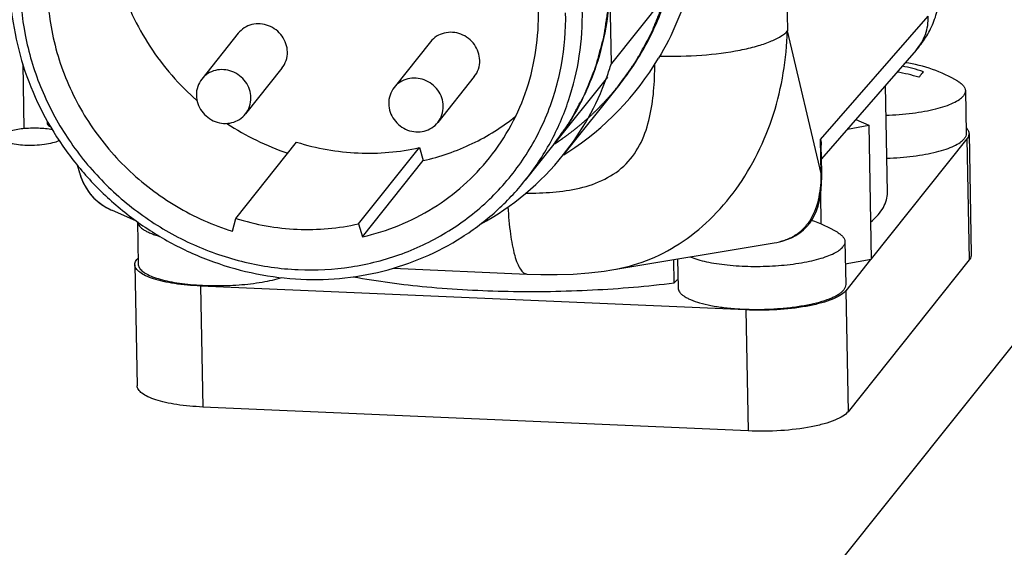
# Model space of a CAD drawing. Header units: millimetres. Extents: x 0 to 420, y 0 to 297.
# Tile 21 of 44: x 163 to 177, y 100 to 108. Entities that reach past the tile are written whole.
import ezdxf

# ---------------------------------------------------------------- set-up
doc = ezdxf.new("R2010")
doc.units = ezdxf.units.MM
doc.header["$LTSCALE"] = 23.1
doc.layers.add('COMPONENTS', color=7, linetype='CONTINUOUS')

msp = doc.modelspace()

# ---------------------------------------------------------------- linework, layer by layer
at = {"layer": 'COMPONENTS', "color": 9, "linetype": 'CONTINUOUS'}
for p, q in [((173.72734, 113.53892), (173.8418, 107.52022)), ((181.86538, 109.04005), (156.64517, 77.46499)), ((174.31487, 105.96475), (175.85605, 107.72916)), ((174.32411, 105.47908), (173.8418, 107.52022)), ((162.89212, 107.04886), (162.90979, 106.11952)), ((174.32411, 105.47908), (174.31487, 105.96475)), ((176.40857, 105.97318), (176.44148, 104.2431)), ((163.70873, 105.48309), (163.71176, 105.47311)), ((165.4361, 103.86985), (165.469, 102.13978)), ((174.67503, 103.80282), (174.70793, 102.07275)), ((173.24269, 103.52704), (173.27559, 101.79697))]:
    msp.add_line(p, q, dxfattribs=at)
at = {"layer": 'COMPONENTS', "color": 7, "linetype": 'CONTINUOUS'}
for p, q in [((171.31922, 107.05414), (171.27128, 109.57522)), ((172.10327, 108.03575), (171.31922, 107.05414)), ((165.97874, 107.48387), (165.45605, 106.82946)), ((168.7319, 107.36297), (168.20921, 106.70856)), ((175.68157, 107.24154), (174.32608, 105.68971)), ((166.60382, 106.98459), (166.08112, 106.33019)), ((169.35698, 106.86369), (168.83429, 106.20929)), ((171.44055, 106.75752), (170.63473, 105.74865)), ((175.27104, 105.2076), (175.24193, 106.73822)), ((176.38632, 106.66429), (176.39802, 106.04915)), ((174.6976, 106.11505), (175.00332, 106.17156)), ((174.81769, 106.25253), (175.00332, 106.17156)), ((175.00332, 106.17156), (175.03988, 104.24926)), ((176.43834, 106.04991), (176.47124, 104.31984)), ((165.94287, 104.83654), (166.81403, 105.92722)), ((167.69941, 104.75941), (168.57058, 105.85009)), ((168.57058, 105.85009), (168.62576, 105.66244)), ((170.47846, 105.87346), (170.08643, 105.38266)), ((174.32983, 105.49255), (174.32237, 105.88463)), ((176.40857, 105.97318), (175.03969, 104.25937)), ((163.70873, 105.48309), (163.67463, 105.59747)), ((167.7546, 104.57177), (168.62576, 105.66244)), ((174.3303, 105.43209), (174.32982, 105.49256)), ((174.32351, 104.75481), (174.31514, 105.19535)), ((164.15254, 104.96138), (164.18177, 104.94862)), ((164.17242, 104.95258), (164.50776, 104.80873)), ((164.53348, 104.79017), (164.54502, 104.18336)), ((165.89473, 104.65344), (165.94287, 104.83654)), ((167.69941, 104.75941), (167.7546, 104.57177)), ((171.32397, 104.09899), (173.64961, 104.48701)), ((174.66141, 104.50475), (174.67311, 103.88961)), ((164.49766, 104.17424), (164.53057, 102.44416)), ((164.52646, 104.24848), (164.54337, 104.26966)), ((172.22006, 103.9157), (172.21375, 104.24744)), ((172.26571, 104.25611), (172.27354, 103.84397)), ((175.03988, 104.24926), (174.66758, 104.18043)), ((175.03018, 104.24746), (174.67503, 103.80282)), ((176.44148, 104.2431), (174.70793, 102.07275)), ((168.19512, 104.12506), (170.11014, 104.04097)), ((173.24269, 103.52704), (165.4361, 103.86985)), ((173.27559, 101.79697), (165.469, 102.13978))]:
    msp.add_line(p, q, dxfattribs=at)
at = {"layer": 'COMPONENTS', "color": 2, "linetype": 'CONTINUOUS'}
msp.add_line((171.26251, 106.85507), (170.47846, 105.87346), dxfattribs=at)
at = {"layer": 'COMPONENTS', "color": 7, "linetype": 'CONTINUOUS'}
for points in [[(163.71173, 105.47317), (163.72658, 105.4284), (163.75327, 105.36168), (163.78522, 105.2973), (163.82238, 105.23619), (163.86452, 105.17929), (163.91261, 105.12601), (163.96599, 105.07717), (164.0236, 105.03364), (164.086, 104.99502), (164.15254, 104.96138)], [(173.64954, 104.487), (173.6886, 104.49415), (173.76169, 104.51136), (173.83154, 104.53341), (173.89818, 104.56068), (173.96043, 104.59301), (174.01771, 104.63031), (174.07041, 104.67279), (174.11728, 104.71904), (174.15824, 104.76857), (174.19506, 104.82314), (174.22717, 104.8819), (174.25432, 104.94412), (174.27759, 105.01221), (174.29681, 105.08662), (174.31152, 105.16593), (174.32187, 105.25004), (174.32805, 105.33883), (174.3303, 105.43209)], [(170.11011, 104.04097), (170.30846, 104.03461), (170.54237, 104.03375), (170.77168, 104.04094), (170.99655, 104.05695), (171.21669, 104.08254), (171.32532, 104.09922)]]:
    msp.add_lwpolyline(points, dxfattribs=at)
for centre, radius, start, end in [((168.46388, 109.24203), 4.11632, 302.834511, 329.073455), ((167.5413, 108.19588), 3.94668, 340.181658, 343.184461), ((175.11814, 104.96822), 2.07607, 71.247592, 79.925263), ((175.21787, 104.99358), 2.09272, 59.543737, 81.532747), ((167.59838, 108.17212), 3.88491, 321.408461, 340.024404), ((167.54542, 108.19444), 3.94232, 339.982458, 340.181128), ((175.03759, 104.70092), 2.25925, 72.374615, 80.539194), ((167.92619, 109.40716), 3.84394, 227.824146, 228.642456), ((167.90612, 109.37669), 3.80739, 236.706888, 251.351507), ((167.59169, 108.18283), 3.89683, 298.382166, 321.346641), ((168.42419, 109.2968), 4.18386, 301.926649, 302.884481), ((173.49296, 102.83403), 2.09274, 59.543781, 70.677047)]:
    msp.add_arc(centre, radius, start, end, dxfattribs=at)
for points, knots in [([(171.93139, 111.6563), (172.13765, 111.3094), (172.46192, 110.56524), (172.64225, 109.37191), (172.50087, 108.18878), (172.19408, 107.45901), (171.99497, 107.1265)], [0, 0, 0, 0, 0.25529693, 0.50692651, 0.75483294, 1, 1, 1, 1]), ([(164.27469, 110.26757), (164.17417, 109.95305), (164.06888, 109.28293), (164.2122, 108.27081), (164.63896, 107.32513), (165.0888, 106.79088), (165.34534, 106.55847)], [0, 0, 0, 0, 0.24373427, 0.49191044, 0.74448055, 1, 1, 1, 1]), ([(163.94808, 110.19572), (163.77606, 109.98027), (163.48631, 109.49982), (163.25183, 108.68895), (163.22849, 107.83464), (163.41704, 106.98895), (163.80493, 106.20192), (164.36877, 105.51979), (165.07438, 104.9826), (165.61547, 104.74076), (165.89473, 104.65344)], [0, 0, 0, 0, 0.12034241, 0.24161742, 0.36455662, 0.48945129, 0.61613354, 0.74402848, 0.87228561, 1, 1, 1, 1]), ([(169.57413, 105.70267), (169.69123, 105.8493), (169.90009, 106.16479), (170.12508, 106.68686), (170.25621, 107.24417), (170.30148, 108.01507), (170.10832, 108.98942), (169.71094, 109.68171), (169.46365, 109.98992)], [0, 0, 0, 0, 0.12184085, 0.24414125, 0.36730418, 0.49163036, 0.74342245, 1, 1, 1, 1]), ([(171.41877, 106.73025), (171.43489, 106.753), (171.46712, 106.79851), (171.51546, 106.86676), (171.55574, 106.92364), (171.58797, 106.96914), (171.61214, 107.00326), (171.63228, 107.0317), (171.64839, 107.05445), (171.65846, 107.06868), (171.66652, 107.08004), (171.67154, 107.08718), (171.6751, 107.09211), (171.67706, 107.09502), (171.67872, 107.09825), (171.68091, 107.10217), (171.68607, 107.11168), (171.69384, 107.1259), (171.70418, 107.14489), (171.71453, 107.16387), (171.72833, 107.18917), (171.75247, 107.23346), (171.78697, 107.29674), (171.82146, 107.36001), (171.8456, 107.4043), (171.8594, 107.4296), (171.86975, 107.44859), (171.8801, 107.46757), (171.88785, 107.4818), (171.89304, 107.49129), (171.89516, 107.49525), (171.89696, 107.4984), (171.89835, 107.50163), (171.90059, 107.50733), (171.90389, 107.51544), (171.9091, 107.52844), (171.91565, 107.54468), (171.9261, 107.57067), (171.93918, 107.60316), (171.95486, 107.64214), (171.97055, 107.68113), (171.98624, 107.72011), (172.00192, 107.7591), (172.01761, 107.79808), (172.03068, 107.83057), (172.04114, 107.85656), (172.04768, 107.8728), (172.0529, 107.8858), (172.05683, 107.89554), (172.06009, 107.90367), (172.06239, 107.90934), (172.06367, 107.91261), (172.06475, 107.91498), (172.06537, 107.91767), (172.06636, 107.92115), (172.06801, 107.9273), (172.07042, 107.93605), (172.07329, 107.94656), (172.07712, 107.96057), (172.08191, 107.97808), (172.08957, 108.0061), (172.09915, 108.04113), (172.11064, 108.08316), (172.12214, 108.12519), (172.13363, 108.16723), (172.14512, 108.20926), (172.15662, 108.25129), (172.1662, 108.28632), (172.17386, 108.31434), (172.17864, 108.33185), (172.18249, 108.34586), (172.18485, 108.35462), (172.18658, 108.36075), (172.18745, 108.36425), (172.18791, 108.36775), (172.18862, 108.37212), (172.19021, 108.38261), (172.19265, 108.39835), (172.19586, 108.41933), (172.19909, 108.44031), (172.20339, 108.46829), (172.21091, 108.51725), (172.22166, 108.58719), (172.2324, 108.65713), (172.23993, 108.70609), (172.24423, 108.73406), (172.24745, 108.75504), (172.25014, 108.77253), (172.25229, 108.78652), (172.25362, 108.79526), (172.25471, 108.80225), (172.25535, 108.80664), (172.25596, 108.81009), (172.25618, 108.81377), (172.25639, 108.82032), (172.25677, 108.82962), (172.25734, 108.84452), (172.25806, 108.86314), (172.25921, 108.89293), (172.26065, 108.93018), (172.26238, 108.97487), (172.26468, 109.03446), (172.26756, 109.10895), (172.27101, 109.19834), (172.27331, 109.25793), (172.27446, 109.28772)], [0, 0, 0, 0, 0.03125, 0.0625, 0.09375, 0.109375, 0.125, 0.140625, 0.1484375, 0.15625, 0.16015625, 0.1640625, 0.16601562, 0.16699219, 0.16796875, 0.16992188, 0.171875, 0.1796875, 0.1875, 0.1953125, 0.203125, 0.21875, 0.25, 0.28125, 0.296875, 0.3046875, 0.3125, 0.3203125, 0.328125, 0.33007812, 0.33203125, 0.33300781, 0.33398438, 0.3359375, 0.33984375, 0.34375, 0.3515625, 0.359375, 0.375, 0.390625, 0.40625, 0.421875, 0.4375, 0.453125, 0.46875, 0.4765625, 0.484375, 0.48828125, 0.4921875, 0.49609375, 0.49804688, 0.49902344, 0.5, 0.50097656, 0.50195312, 0.50390625, 0.5078125, 0.51171875, 0.515625, 0.5234375, 0.53125, 0.546875, 0.5625, 0.578125, 0.59375, 0.609375, 0.625, 0.640625, 0.6484375, 0.65625, 0.66015625, 0.6640625, 0.66601562, 0.66699219, 0.66796875, 0.66992188, 0.671875, 0.6796875, 0.6875, 0.6953125, 0.703125, 0.71875, 0.75, 0.78125, 0.796875, 0.8046875, 0.8125, 0.8203125, 0.82421875, 0.828125, 0.83007812, 0.83203125, 0.83300781, 0.83398438, 0.8359375, 0.83984375, 0.84375, 0.8515625, 0.859375, 0.875, 0.890625, 0.90625, 0.9375, 0.96875, 1, 1, 1, 1]), ([(171.44055, 106.75752), (171.58088, 106.9332), (171.83174, 107.31066), (172.10451, 107.93463), (172.26736, 108.60038), (172.29952, 109.05825), (172.29667, 109.28753)], [0, 0, 0, 0, 0.24790377, 0.49670869, 0.74719746, 1, 1, 1, 1]), ([(171.29525, 108.31468), (171.29946, 108.0936), (171.271, 107.65182), (171.11668, 107.00911), (170.85517, 106.40673), (170.61355, 106.04258), (170.47824, 105.8732)], [0, 0, 0, 0, 0.25283253, 0.50334829, 0.7521293, 1, 1, 1, 1]), ([(162.7063, 108.18383), (162.71429, 107.76414), (162.86628, 106.91477), (163.36492, 105.95721), (163.91973, 105.29623), (164.40678, 104.86271), (164.95126, 104.50439), (165.73211, 104.13994), (166.78456, 103.9071), (167.85088, 103.99989), (168.64112, 104.26584), (169.1885, 104.55454), (169.6785, 104.92617), (169.95957, 105.22383), (170.08643, 105.38265)], [0, 0, 0, 0, 0.12428954, 0.25084549, 0.31486804, 0.379051, 0.44320899, 0.50715893, 0.63345489, 0.75741944, 0.81868132, 0.87943401, 0.93981498, 1, 1, 1, 1]), ([(162.85791, 108.12073), (162.86272, 107.86791), (162.92365, 107.35877), (163.16161, 106.62427), (163.53733, 105.94074), (164.03625, 105.33448), (164.63932, 104.82834), (165.32363, 104.44155), (166.06325, 104.18888), (166.8301, 104.08017), (167.59499, 104.11989), (168.32857, 104.30695), (169.00243, 104.63456), (169.59027, 105.09036), (170.06899, 105.65674), (170.41985, 106.31163), (170.62929, 107.02901), (170.66925, 107.52823), (170.6645, 107.77792)], [0, 0, 0, 0, 0.06240988, 0.12559649, 0.18945691, 0.25377779, 0.31828722, 0.38268618, 0.44669114, 0.51007392, 0.57269605, 0.63453201, 0.69567715, 0.75633692, 0.81679615, 0.87737387, 0.93836279, 1, 1, 1, 1]), ([(175.68157, 107.24154), (175.73121, 107.29837), (175.82443, 107.42083), (175.93268, 107.62916), (176.00353, 107.86045), (176.01762, 108.024), (176.01606, 108.10627)], [0, 0, 0, 0, 0.23891184, 0.4849944, 0.73949982, 1, 1, 1, 1]), ([(170.08643, 105.38265), (170.22171, 105.55202), (170.46327, 105.91617), (170.72471, 106.51849), (170.879, 107.16111), (170.90743, 107.60283), (170.90323, 107.82388)], [0, 0, 0, 0, 0.24787731, 0.49666724, 0.7471743, 1, 1, 1, 1]), ([(166.68161, 107.21709), (166.68085, 107.25707), (166.6663, 107.33804), (166.59078, 107.48358), (166.42187, 107.61486), (166.20886, 107.62982), (166.06199, 107.56702), (166.0028, 107.51398), (165.97868, 107.48377)], [0, 0, 0, 0, 0.12518817, 0.25263612, 0.50737147, 0.75650387, 0.87898599, 1, 1, 1, 1]), ([(169.43477, 107.09619), (169.43401, 107.13617), (169.41946, 107.21714), (169.34394, 107.36268), (169.17503, 107.49396), (168.96202, 107.50892), (168.81515, 107.44613), (168.75596, 107.39308), (168.73184, 107.36287)], [0, 0, 0, 0, 0.12518817, 0.25263612, 0.50737147, 0.75650387, 0.87898599, 1, 1, 1, 1]), ([(166.60389, 106.98469), (166.62959, 107.01687), (166.67009, 107.09148), (166.68241, 107.17535), (166.68161, 107.21709)], [0, 0, 0, 0, 0.49655231, 1, 1, 1, 1]), ([(169.35705, 106.86379), (169.38275, 106.89597), (169.42325, 106.97058), (169.43557, 107.05445), (169.43477, 107.09619)], [0, 0, 0, 0, 0.49655231, 1, 1, 1, 1]), ([(166.15891, 106.56269), (166.15815, 106.60266), (166.14359, 106.68363), (166.06809, 106.82918), (165.89916, 106.96046), (165.68613, 106.97542), (165.53926, 106.91261), (165.48008, 106.85955), (165.45596, 106.82935)], [0, 0, 0, 0, 0.12517846, 0.25263861, 0.50737183, 0.75650462, 0.87898715, 1, 1, 1, 1]), ([(168.91208, 106.44179), (168.91131, 106.48176), (168.89675, 106.56273), (168.82125, 106.70828), (168.65232, 106.83957), (168.43929, 106.85452), (168.29242, 106.79171), (168.23324, 106.73865), (168.20912, 106.70845)], [0, 0, 0, 0, 0.12517846, 0.25263861, 0.50737183, 0.75650462, 0.87898715, 1, 1, 1, 1]), ([(175.75549, 106.8986), (175.75277, 106.89519), (175.74124, 106.88055), (175.73008, 106.86564), (175.72168, 106.85412)], [0, 0, 0, 0, 0.23436498, 1, 1, 1, 1]), ([(175.78555, 106.93408), (175.78314, 106.93143), (175.77283, 106.91986), (175.76293, 106.90791), (175.75549, 106.8986)], [0, 0, 0, 0, 0.23101582, 1, 1, 1, 1]), ([(165.45596, 106.82935), (165.43026, 106.79717), (165.38978, 106.72256), (165.37746, 106.6387), (165.37826, 106.59697)], [0, 0, 0, 0, 0.49657506, 1, 1, 1, 1]), ([(168.20912, 106.70845), (168.18342, 106.67627), (168.14294, 106.60166), (168.13062, 106.51781), (168.13142, 106.47607)], [0, 0, 0, 0, 0.49657506, 1, 1, 1, 1]), ([(170.49731, 105.89596), (170.51819, 105.91029), (170.54949, 105.93178), (170.59124, 105.96043), (170.61733, 105.97835), (170.63822, 105.99265), (170.65122, 106.00166), (170.66174, 106.00872), (170.66933, 106.0144), (170.67684, 106.02018), (170.6919, 106.03169), (170.71448, 106.04898), (170.74459, 106.07202), (170.76968, 106.09122), (170.78975, 106.10658), (170.80229, 106.11619), (170.81233, 106.12385), (170.81861, 106.1287), (170.8236, 106.13244), (170.82872, 106.13672), (170.83773, 106.14447), (170.85057, 106.15541), (170.87114, 106.17299), (170.89684, 106.19494), (170.92255, 106.2169), (170.94311, 106.23446), (170.95853, 106.24763), (170.97137, 106.25861), (170.9804, 106.2663), (170.98549, 106.27069), (170.9895, 106.27399), (170.99277, 106.27724), (170.99738, 106.28159), (171.00534, 106.28919), (171.01677, 106.30006), (171.03046, 106.3131), (171.04873, 106.33048), (171.07156, 106.35221), (171.09438, 106.37395), (171.11265, 106.39132), (171.12406, 106.40222), (171.13205, 106.40976), (171.13663, 106.41421), (171.14127, 106.41924), (171.14705, 106.42532), (171.15631, 106.43516), (171.16789, 106.44742), (171.18641, 106.46707), (171.20956, 106.49162), (171.23735, 106.52107), (171.25817, 106.54317), (171.27208, 106.5579), (171.27783, 106.56404), (171.28254, 106.56894), (171.28684, 106.57392), (171.29418, 106.58269), (171.30477, 106.59519), (171.32165, 106.6152), (171.34277, 106.64021), (171.37655, 106.68023), (171.40188, 106.71024), (171.41877, 106.73025)], [0, 0, 0, 0, 0.0625, 0.09375, 0.125, 0.140625, 0.15625, 0.1640625, 0.171875, 0.1796875, 0.1875, 0.21875, 0.25, 0.28125, 0.296875, 0.3125, 0.3203125, 0.328125, 0.33203125, 0.3359375, 0.34375, 0.359375, 0.375, 0.40625, 0.4375, 0.453125, 0.46875, 0.484375, 0.4921875, 0.49609375, 0.5, 0.50390625, 0.5078125, 0.515625, 0.53125, 0.546875, 0.5625, 0.59375, 0.625, 0.640625, 0.65625, 0.6640625, 0.66796875, 0.671875, 0.6796875, 0.6875, 0.703125, 0.71875, 0.75, 0.78125, 0.8125, 0.8203125, 0.828125, 0.83203125, 0.8359375, 0.84375, 0.859375, 0.875, 0.90625, 0.9375, 1, 1, 1, 1]), ([(176.27863, 106.79754), (176.29472, 106.78808), (176.32343, 106.76896), (176.35822, 106.73601), (176.38045, 106.7012), (176.38609, 106.67609), (176.38632, 106.66429)], [0, 0, 0, 0, 0.31418335, 0.57832244, 0.80131937, 1, 1, 1, 1]), ([(165.37826, 106.59697), (165.37902, 106.55699), (165.39358, 106.47602), (165.46909, 106.33047), (165.63801, 106.19919), (165.85104, 106.18423), (165.99791, 106.24704), (166.05709, 106.3001), (166.08121, 106.3303)], [0, 0, 0, 0, 0.12517846, 0.25263861, 0.50737183, 0.75650462, 0.87898715, 1, 1, 1, 1]), ([(166.08121, 106.3303), (166.10691, 106.36248), (166.14739, 106.43709), (166.15971, 106.52095), (166.15891, 106.56269)], [0, 0, 0, 0, 0.49657506, 1, 1, 1, 1]), ([(175.25004, 106.3125), (175.37661, 106.31657), (175.5619, 106.3304), (175.79866, 106.36628), (175.95591, 106.39951), (176.09319, 106.43875), (176.20722, 106.48303), (176.29532, 106.53102), (176.34135, 106.5698), (176.35752, 106.59005)], [0, 0, 0, 0, 0.3269425, 0.47878262, 0.61801805, 0.74157925, 0.84707002, 0.93309979, 1, 1, 1, 1]), ([(176.38632, 106.66429), (176.38656, 106.65167), (176.3811, 106.62444), (176.36647, 106.60125), (176.35752, 106.59005)], [0, 0, 0, 0, 0.46797892, 1, 1, 1, 1]), ([(168.13142, 106.47607), (168.13218, 106.43609), (168.14674, 106.35512), (168.22225, 106.20957), (168.39117, 106.07829), (168.6042, 106.06333), (168.75107, 106.12614), (168.81025, 106.1792), (168.83437, 106.2094)], [0, 0, 0, 0, 0.12517846, 0.25263861, 0.50737183, 0.75650462, 0.87898715, 1, 1, 1, 1]), ([(168.83437, 106.2094), (168.86007, 106.24158), (168.90055, 106.31619), (168.91287, 106.40005), (168.91208, 106.44179)], [0, 0, 0, 0, 0.49657506, 1, 1, 1, 1]), ([(168.62576, 105.66244), (168.86731, 105.71743), (169.33732, 105.88), (169.7589, 106.14438), (169.9501, 106.29758)], [0, 0, 0, 0, 0.50275278, 1, 1, 1, 1]), ([(163.24095, 106.20255), (163.24114, 106.19777), (163.2479, 106.17323), (163.27167, 106.15856), (163.2893, 106.1494)], [0, 0, 0, 0, 0.19423358, 1, 1, 1, 1]), ([(176.3972, 106.13468), (176.40924, 106.12234), (176.42933, 106.09668), (176.43806, 106.06466), (176.43834, 106.04991)], [0, 0, 0, 0, 0.53894626, 1, 1, 1, 1]), ([(162.59149, 105.99643), (162.59209, 105.98119), (162.62309, 105.94628), (162.73499, 105.90438), (162.93586, 105.87825), (163.15111, 105.88568), (163.31546, 105.91541), (163.38543, 105.93806), (163.41388, 105.95241)], [0, 0, 0, 0, 0.05307549, 0.14173871, 0.41947194, 0.74635509, 0.88910195, 1, 1, 1, 1]), ([(163.31914, 106.10215), (163.25305, 106.11673), (163.11031, 106.13076), (162.90405, 106.12382), (162.74262, 106.09689), (162.64612, 106.05966), (162.61209, 106.03705), (162.60192, 106.02431)], [0, 0, 0, 0, 0.27514939, 0.57905829, 0.8389695, 0.93373526, 1, 1, 1, 1]), ([(176.39802, 106.04914), (176.39825, 106.03653), (176.3928, 106.0093), (176.37817, 105.98611), (176.36922, 105.97491)], [0, 0, 0, 0, 0.4679796, 1, 1, 1, 1]), ([(176.43834, 106.04991), (176.43846, 106.04348), (176.4361, 106.0156), (176.42189, 105.98985), (176.40857, 105.97318)], [0, 0, 0, 0, 0.23167398, 1, 1, 1, 1]), ([(166.81403, 105.92722), (167.09847, 105.83828), (167.68773, 105.73292), (168.28472, 105.78501), (168.57058, 105.85009)], [0, 0, 0, 0, 0.50409705, 1, 1, 1, 1]), ([(175.26174, 105.69736), (175.38831, 105.70143), (175.5736, 105.71526), (175.81036, 105.75114), (175.96761, 105.78437), (176.10488, 105.82361), (176.21892, 105.86789), (176.30702, 105.91588), (176.35305, 105.95466), (176.36922, 105.97491)], [0, 0, 0, 0, 0.32694251, 0.47878263, 0.61801806, 0.74157925, 0.84707001, 0.93309979, 1, 1, 1, 1]), ([(167.7546, 104.57177), (168.11004, 104.65268), (168.79562, 104.93002), (169.34955, 105.42149), (169.57413, 105.70267)], [0, 0, 0, 0, 0.5032247, 1, 1, 1, 1]), ([(175.03039, 104.78296), (175.06819, 104.81525), (175.13555, 104.88021), (175.21407, 104.98714), (175.26171, 105.09648), (175.27172, 105.17168), (175.27104, 105.20763)], [0, 0, 0, 0, 0.29627172, 0.55536272, 0.78569767, 1, 1, 1, 1]), ([(164.53391, 104.78973), (164.53939, 104.74231), (164.5962, 104.69028), (164.66822, 104.64943), (164.72167, 104.6249), (164.78265, 104.60218), (164.82633, 104.58872), (164.84936, 104.58221)], [0, 0, 0, 0, 0.3670201, 0.49919737, 0.64893527, 0.81607253, 1, 1, 1, 1]), ([(165.94287, 104.83654), (166.22731, 104.7476), (166.81657, 104.64224), (167.41355, 104.69434), (167.69941, 104.75941)], [0, 0, 0, 0, 0.50409705, 1, 1, 1, 1]), ([(174.55373, 104.638), (174.56982, 104.62854), (174.59852, 104.60942), (174.63331, 104.57647), (174.65555, 104.54166), (174.66119, 104.51655), (174.66141, 104.50475)], [0, 0, 0, 0, 0.31418335, 0.57832244, 0.80131937, 1, 1, 1, 1]), ([(174.66141, 104.50475), (174.66165, 104.49213), (174.6562, 104.4649), (174.64157, 104.44171), (174.63262, 104.43051)], [0, 0, 0, 0, 0.46797892, 1, 1, 1, 1]), ([(172.44926, 104.28674), (172.48366, 104.27244), (172.55975, 104.24632), (172.68436, 104.21493), (172.82562, 104.18908), (173.0378, 104.16212), (173.32079, 104.14661), (173.66366, 104.15505), (173.94312, 104.18441), (174.14986, 104.22183), (174.28551, 104.25451), (174.40357, 104.29186), (174.50171, 104.33312), (174.57806, 104.37733), (174.61813, 104.41237), (174.63262, 104.43051)], [0, 0, 0, 0, 0.04961213, 0.10691662, 0.17100915, 0.24074138, 0.39166754, 0.5479196, 0.69709135, 0.7653428, 0.82760638, 0.8827956, 0.93009214, 0.96907848, 1, 1, 1, 1]), ([(176.47124, 104.31984), (176.47136, 104.3134), (176.469, 104.28553), (176.4548, 104.25978), (176.44148, 104.2431)], [0, 0, 0, 0, 0.23167398, 1, 1, 1, 1]), ([(164.49766, 104.17424), (164.49755, 104.18046), (164.49983, 104.20744), (164.51357, 104.23235), (164.52646, 104.24848)], [0, 0, 0, 0, 0.23167398, 1, 1, 1, 1]), ([(165.4361, 103.86985), (165.31166, 103.87532), (165.13248, 103.89103), (164.90859, 103.93212), (164.76987, 103.96874), (164.65656, 104.01131), (164.57142, 104.05905), (164.51445, 104.11142), (164.49802, 104.15495), (164.49766, 104.17424)], [0, 0, 0, 0, 0.36214361, 0.52155935, 0.66138268, 0.77879474, 0.87250364, 0.94390446, 1, 1, 1, 1]), ([(164.54502, 104.18336), (164.54517, 104.17517), (164.54784, 104.15824), (164.5586, 104.13372), (164.57582, 104.10986), (164.60918, 104.07703), (164.66784, 104.03894), (164.75658, 103.9993), (164.8663, 103.96388), (164.99477, 103.93349), (165.13939, 103.90878), (165.35485, 103.88363), (165.6401, 103.87046), (165.98328, 103.88177), (166.26097, 103.91355), (166.46462, 103.9529), (166.55788, 103.97678), (166.6017, 103.98987)], [0, 0, 0, 0, 0.01137397, 0.02346472, 0.03685983, 0.05197293, 0.08821973, 0.13315205, 0.18664244, 0.24802576, 0.31629421, 0.39019979, 0.54908015, 0.71217162, 0.86646883, 0.93650694, 1, 1, 1, 1]), ([(167.62348, 104.00214), (167.97189, 103.93748), (168.71068, 103.84101), (169.85605, 103.78059), (171.03997, 103.7998), (171.83163, 103.86702), (172.22006, 103.9157)], [0, 0, 0, 0, 0.23046733, 0.48380281, 0.74539961, 1, 1, 1, 1]), ([(172.27103, 103.96597), (172.26583, 103.96198), (172.24727, 103.94693), (172.23031, 103.92969), (172.22006, 103.9157)], [0, 0, 0, 0, 0.27441949, 1, 1, 1, 1]), ([(174.67311, 103.8896), (174.67335, 103.87699), (174.6679, 103.84976), (174.65327, 103.82657), (174.64432, 103.81537)], [0, 0, 0, 0, 0.4679796, 1, 1, 1, 1]), ([(172.27354, 103.84398), (172.27374, 103.83382), (172.27786, 103.81249), (172.29439, 103.78225), (172.32054, 103.75327), (172.35598, 103.72549), (172.40046, 103.69895), (172.47567, 103.66344), (172.59057, 103.62483), (172.75012, 103.5881), (172.93334, 103.56012), (173.13425, 103.54189), (173.34632, 103.53406), (173.56257, 103.53692), (173.77589, 103.55039), (173.94834, 103.57039), (174.07935, 103.59163), (174.19775, 103.61482), (174.33017, 103.64797), (174.44937, 103.68963), (174.52849, 103.72704), (174.57608, 103.75479), (174.61469, 103.78348), (174.63575, 103.80465), (174.64432, 103.81537)], [0, 0, 0, 0, 0.0120984, 0.02533084, 0.04054732, 0.05826444, 0.07874355, 0.10207881, 0.15715546, 0.22261124, 0.29679743, 0.37760942, 0.46264133, 0.54930815, 0.63495735, 0.71697808, 0.75585535, 0.79292243, 0.86058314, 0.91819884, 0.94286723, 0.96467583, 0.98366568, 1, 1, 1, 1]), ([(174.65197, 103.77829), (174.62671, 103.75497), (174.55962, 103.71184), (174.43725, 103.65997), (174.28323, 103.61412), (174.03157, 103.56125), (173.68117, 103.52329), (173.39111, 103.52053), (173.24269, 103.52704)], [0, 0, 0, 0, 0.07098381, 0.16269184, 0.27400622, 0.40216183, 0.69326353, 1, 1, 1, 1]), ([(174.67503, 103.80282), (174.67336, 103.80073), (174.66616, 103.79212), (174.65825, 103.7841), (174.65197, 103.77829)], [0, 0, 0, 0, 0.23815457, 1, 1, 1, 1]), ([(165.469, 102.13978), (165.34456, 102.14524), (165.16539, 102.16096), (164.94149, 102.20204), (164.80277, 102.23866), (164.68947, 102.28123), (164.60433, 102.32897), (164.54736, 102.38134), (164.53092, 102.42487), (164.53057, 102.44416)], [0, 0, 0, 0, 0.36214361, 0.52155935, 0.66138268, 0.77879474, 0.87250364, 0.94390446, 1, 1, 1, 1]), ([(174.70793, 102.07275), (174.68782, 102.04757), (174.62691, 102.00038), (174.51, 101.94448), (174.35696, 101.89447), (174.09931, 101.83596), (173.73467, 101.79379), (173.43146, 101.79012), (173.27559, 101.79697)], [0, 0, 0, 0, 0.06505125, 0.15225042, 0.26117958, 0.38914328, 0.68509828, 1, 1, 1, 1])]:
    msp.add_open_spline(points, degree=3, knots=knots, dxfattribs=at)
at = {"layer": 'COMPONENTS', "color": 2, "linetype": 'CONTINUOUS'}
msp.add_open_spline([(170.47846, 105.87346), (170.49384, 105.89518), (170.5246, 105.93861), (170.57074, 106.00376), (170.60919, 106.05805), (170.63996, 106.10149), (170.66303, 106.13406), (170.68225, 106.16121), (170.69764, 106.18292), (170.70724, 106.1965), (170.71494, 106.20735), (170.71973, 106.21416), (170.72313, 106.21887), (170.725, 106.22165), (170.72659, 106.22473), (170.72867, 106.22847), (170.7336, 106.23755), (170.74102, 106.25112), (170.75089, 106.26925), (170.76077, 106.28736), (170.77394, 106.31152), (170.79699, 106.3538), (170.82991, 106.41419), (170.86284, 106.47459), (170.88588, 106.51687), (170.89905, 106.54102), (170.90893, 106.55914), (170.91881, 106.57726), (170.92621, 106.59085), (170.93116, 106.59991), (170.93318, 106.60369), (170.93491, 106.60669), (170.93624, 106.60978), (170.93837, 106.61521), (170.94152, 106.62296), (170.9465, 106.63537), (170.95274, 106.65087), (170.96272, 106.67568), (170.9752, 106.70669), (170.99018, 106.7439), (171.00515, 106.78111), (171.02012, 106.81833), (171.0351, 106.85554), (171.05007, 106.89275), (171.06255, 106.92376), (171.07253, 106.94857), (171.07877, 106.96407), (171.08376, 106.97648), (171.08751, 106.98578), (171.09062, 106.99354), (171.09282, 106.99895), (171.09404, 107.00207), (171.09506, 107.00433), (171.09566, 107.00691), (171.0966, 107.01023), (171.09818, 107.01609), (171.10048, 107.02445), (171.10322, 107.03448), (171.10688, 107.04785), (171.11145, 107.06457), (171.11876, 107.09132), (171.12791, 107.12475), (171.13888, 107.16487), (171.14985, 107.205), (171.16082, 107.24512), (171.17179, 107.28524), (171.18276, 107.32536), (171.1919, 107.3588), (171.19922, 107.38554), (171.20379, 107.40226), (171.20745, 107.41564), (171.20971, 107.42399), (171.21136, 107.42985), (171.2122, 107.43319), (171.21263, 107.43652), (171.21331, 107.4407), (171.21483, 107.45071), (171.21715, 107.46573), (171.22022, 107.48576), (171.2233, 107.50579), (171.22741, 107.53249), (171.23459, 107.57923), (171.24484, 107.64599), (171.2551, 107.71275), (171.26228, 107.75948), (171.26639, 107.78619), (171.26946, 107.80622), (171.27255, 107.82624), (171.27484, 107.84127), (171.2764, 107.85127), (171.277, 107.85547), (171.27759, 107.85876), (171.2778, 107.86228), (171.278, 107.86852), (171.27836, 107.8774), (171.2789, 107.89162), (171.2796, 107.9094), (171.28069, 107.93784), (171.28207, 107.97339), (171.28371, 108.01605), (171.28591, 108.07293), (171.28866, 108.14404), (171.29195, 108.22936), (171.29415, 108.28624), (171.29525, 108.31468)], degree=3, knots=[0, 0, 0, 0, 0.03125, 0.0625, 0.09375, 0.109375, 0.125, 0.140625, 0.1484375, 0.15625, 0.16015625, 0.1640625, 0.16601562, 0.16699219, 0.16796875, 0.16992188, 0.171875, 0.1796875, 0.1875, 0.1953125, 0.203125, 0.21875, 0.25, 0.28125, 0.296875, 0.3046875, 0.3125, 0.3203125, 0.328125, 0.33007812, 0.33203125, 0.33300781, 0.33398438, 0.3359375, 0.33984375, 0.34375, 0.3515625, 0.359375, 0.375, 0.390625, 0.40625, 0.421875, 0.4375, 0.453125, 0.46875, 0.4765625, 0.484375, 0.48828125, 0.4921875, 0.49609375, 0.49804688, 0.49902344, 0.5, 0.50097656, 0.50195312, 0.50390625, 0.5078125, 0.51171875, 0.515625, 0.5234375, 0.53125, 0.546875, 0.5625, 0.578125, 0.59375, 0.609375, 0.625, 0.640625, 0.6484375, 0.65625, 0.66015625, 0.6640625, 0.66601562, 0.66699219, 0.66796875, 0.66992188, 0.671875, 0.6796875, 0.6875, 0.6953125, 0.703125, 0.71875, 0.75, 0.78125, 0.796875, 0.8046875, 0.8125, 0.8203125, 0.828125, 0.83007812, 0.83203125, 0.83300781, 0.83398438, 0.8359375, 0.83984375, 0.84375, 0.8515625, 0.859375, 0.875, 0.890625, 0.90625, 0.9375, 0.96875, 1, 1, 1, 1], dxfattribs=at)
at = {"layer": 'COMPONENTS', "color": 9, "linetype": 'CONTINUOUS'}
for points, knots in [([(175.68156, 107.24154), (175.73884, 107.30714), (175.82998, 107.46278), (175.85774, 107.64064), (175.85605, 107.72916)], [0, 0, 0, 0, 0.49587902, 1, 1, 1, 1]), ([(171.32536, 104.09922), (171.49395, 104.12733), (171.83179, 104.21781), (172.30789, 104.4628), (172.74221, 104.81216), (173.12068, 105.25139), (173.42867, 105.76194), (173.65398, 106.3233), (173.79254, 106.91495), (173.83232, 107.31829), (173.8418, 107.52023)], [0, 0, 0, 0, 0.11175582, 0.22681847, 0.34759406, 0.47395375, 0.6040096, 0.73569953, 0.86781376, 1, 1, 1, 1]), ([(172.01392, 107.15855), (172.21309, 107.15252), (172.59862, 107.16103), (173.0617, 107.21791), (173.38818, 107.29354), (173.58326, 107.35757), (173.73417, 107.42896), (173.81404, 107.48847), (173.8418, 107.52026)], [0, 0, 0, 0, 0.31528585, 0.6091103, 0.73627959, 0.84513415, 0.9332136, 1, 1, 1, 1]), ([(170.09337, 105.1969), (170.22312, 105.19664), (170.48184, 105.2051), (170.8647, 105.25966), (171.22988, 105.37991), (171.54539, 105.60036), (171.76027, 105.91776), (171.87727, 106.28), (171.93115, 106.65798), (171.94023, 106.91311), (171.94042, 107.04102)], [0, 0, 0, 0, 0.12764482, 0.25429393, 0.37937231, 0.50263856, 0.62540151, 0.74919717, 0.87417283, 1, 1, 1, 1]), ([(163.71176, 105.47311), (163.72935, 105.41604), (163.77443, 105.30444), (163.87658, 105.15509), (164.01148, 105.03412), (164.11741, 104.97619), (164.17242, 104.95258)], [0, 0, 0, 0, 0.24964247, 0.49960295, 0.7497297, 1, 1, 1, 1]), ([(173.64955, 104.48699), (173.70193, 104.49575), (173.80566, 104.52108), (173.95136, 104.59009), (174.07835, 104.69274), (174.21377, 104.8692), (174.3079, 105.13991), (174.32355, 105.36574), (174.32411, 105.47908)], [0, 0, 0, 0, 0.12070349, 0.24123438, 0.36339526, 0.48815547, 0.74242485, 1, 1, 1, 1]), ([(174.32982, 105.49255), (174.32988, 105.48901), (174.32805, 105.48401), (174.32503, 105.48013), (174.32411, 105.47908)], [0, 0, 0, 0, 0.71707387, 1, 1, 1, 1]), ([(169.83896, 105.00044), (169.8457, 104.87029), (169.86555, 104.63705), (169.91386, 104.36686), (169.96777, 104.20073), (170.00896, 104.11633), (170.05367, 104.05948), (170.09285, 104.04173), (170.11011, 104.04097)], [0, 0, 0, 0, 0.37797982, 0.67844568, 0.79341684, 0.88337637, 0.94989952, 1, 1, 1, 1])]:
    msp.add_open_spline(points, degree=3, knots=knots, dxfattribs=at)
at = {"layer": 'COMPONENTS', "color": 7, "linetype": 'CONTINUOUS'}
for points in [[(163.24638, 106.22312), (163.24286, 106.21696), (163.24067, 106.20964), (163.24095, 106.20255)], [(174.31487, 105.96475), (174.31927, 105.93828), (174.32185, 105.91143), (174.32237, 105.8846)]]:
    msp.add_open_spline(points, degree=3, dxfattribs=at)

doc.saveas('drawing.dxf')
